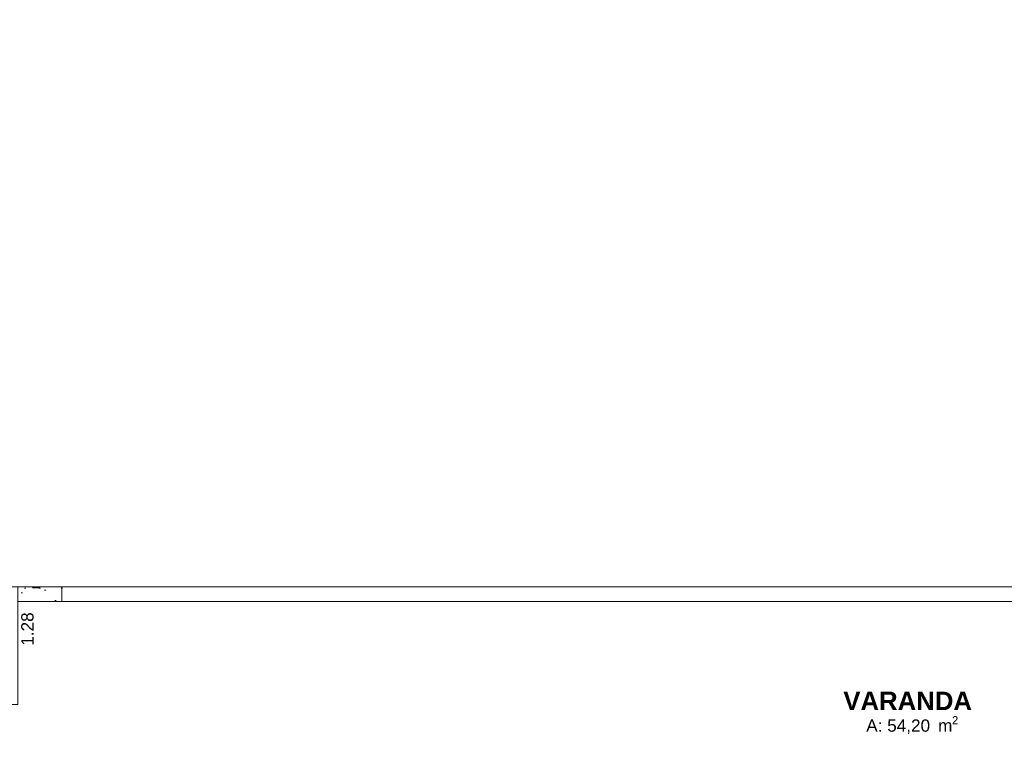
# Model space of a CAD drawing. Header units: millimetres. Extents: x 2826 to 3034, y 1533 to 1590.
# Tile 174 of 248: x 3005.22 to 3015.24, y 1556.59 to 1564.08. Entities that reach past the tile are written whole.
import ezdxf
from ezdxf.enums import TextEntityAlignment as Align

# ---------------------------------------------------------------- set-up
doc = ezdxf.new("R2010")
doc.units = ezdxf.units.MM
doc.layers.add('_Caneta_No__220', color=7, linetype='Continuous', lineweight=15, true_color=0x8a8a8a)
doc.styles.add('ESTILO_GERADO_1', font='arialbd.ttf')
doc.styles.add('ESTILO_GERADO_2', font='arial.ttf')

# ---------------------------------------------------------------- blocks, each defined once
blk = doc.blocks.new('A$Cdd268059')
at = {"layer": '_Caneta_No__220'}
h = blk.add_hatch(dxfattribs=at)
h.set_pattern_fill('CONCRETO_ESTRUTURAL_0005', color=256, style=0, pattern_type=2)
h.set_pattern_definition([(0, (0.0233, 0.6193), (0, 0.779423), [0.075, -0.375]), (0, (0.2483, 1.009), (0, 0.779423), [0.075, -0.375]), (60, (0.0233, 0.6193), (-0.675, 0.389711), [0.075, -0.375]), (60, (0.4733, 0.6193), (-0.675, 0.389711), [0.075, -0.375]), (120, (0.0983, 0.6193), (0.675, 0.389711), [0.075, -0.375]), (120, (0.5483, 0.6193), (0.675, 0.389711), [0.075, -0.375]), (0, (0.02328, 0.69431), (0, 0.15), [0, -0.15, 0, -0.225]), (45, (0.09828, 0.69431), (-0.106066, 0.106066), [0, -0.1125, 0, -0.1875])])
h.paths.add_polyline_path([(19.296, 11.617), (18.846, 11.617), (18.846, 11.467), (19.296, 11.467)])
for p, q in [((5.003, 11.617), (31.021, 11.617)), ((31.021, 11.617), (18.846, 11.617))]:
    blk.add_line(p, q, dxfattribs=at)
for points in [[(0.832, 1.819), (18.846, 1.819), (18.85, 0.041), (25.164, 0.055), (25.164, 1.819), (41.007, 1.819), (41.007, 17.387), (31.021, 17.387), (31.021, 11.617), (18.846, 11.617), (18.846, 10.417), (0.832, 10.417)], [(19.296, 11.617), (18.846, 11.617), (18.846, 11.467), (19.296, 11.467)]]:
    blk.add_lwpolyline(points, close=True, dxfattribs=at)
for points in [[(31.021, 11.617), (18.846, 11.617)], [(18.846, 11.467), (31.021, 11.467)]]:
    blk.add_lwpolyline(points, dxfattribs=at)
for s, height, style, p in [('VARANDA', 0.1875, 'ESTILO_GERADO_1', (27.249, 10.361)), ('A: 54,20', 0.125, 'ESTILO_GERADO_2', (27.482, 10.141)), (' m', 0.125, 'ESTILO_GERADO_2', (28.165, 10.141)), ('2', 0.0825, 'ESTILO_GERADO_2', (28.355, 10.217))]:
    blk.add_text(s, height=height, dxfattribs=dict(at, style=style)).set_placement(p)
at = {"layer": '_Caneta_No__220', "insert": (18.945, 11.186), "char_height": 0.125, "attachment_point": 5, "rotation": 90, "style": 'ESTILO_GERADO_2'}
blk.add_mtext('\\A1;1.28', dxfattribs=at)
at = {"layer": '_Caneta_No__220', "style": 'ESTILO_GERADO_2'}
for p in [(34.431, 10.546), (35.031, 10.546)]:
    blk.add_attdef('txt', text='', height=0.12, dxfattribs=at).set_placement(p, align=Align.MIDDLE_CENTER)
blk.add_attdef('txt', text='', height=0.12, rotation=90, dxfattribs=at).set_placement((1.296, 6.403), align=Align.MIDDLE_CENTER)

msp = doc.modelspace()

# ---------------------------------------------------------------- block references
msp.add_blockref('A$Cdd268059', (2986.353, 1546.693))

doc.saveas('drawing.dxf')
